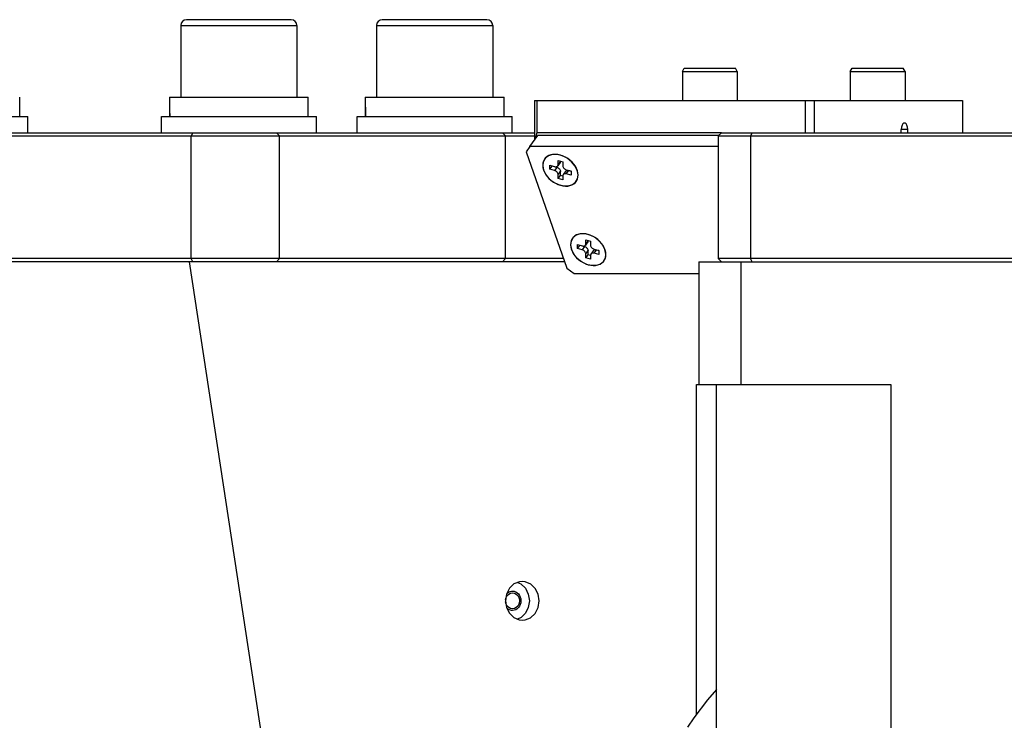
# Model space of a CAD drawing. Header units: millimetres. Extents: x 0 to 7560, y 0 to 5346.
# Tile 67 of 242: x 1458 to 1610, y 3124 to 3233. Entities that reach past the tile are written whole.
import ezdxf

# ---------------------------------------------------------------- set-up
doc = ezdxf.new("R2010")
doc.units = ezdxf.units.MM
for name, color, linetype in [('COVER_20230516_TEST_PBL1', 7, 'Continuous'), ('COVER_20230516_TEST_PBL173', 7, 'Continuous'), ('CSH-STLN-M12-45_PBL244', 7, 'Continuous'), ('CSH-STLN-M12-45_PBL254', 7, 'Continuous'), ('M2001303_PBL48', 7, 'Continuous'), ('M2001402_PBL226', 7, 'Continuous'), ('M2001601_STOPPER_PAD_PBL108', 7, 'Continuous'), ('M2100603_PBL171', 7, 'Continuous'), ('M2160302_BKT_RIB_PBL131', 7, 'Continuous'), ('MISUMI_SPWF12_PBL241', 7, 'Continuous'), ('MISUMI_SPWF12_PBL243', 7, 'Continuous'), ('MISUMI_SPWF12_PBL253', 7, 'Continuous'), ('MISUMI_SSLW12_PBL225', 7, 'Continuous'), ('MISUMI_SSLW12_PBL240', 7, 'Continuous'), ('MISUMI_SSLW12_PBL252', 7, 'Continuous'), ('P9140504_BOLT_PBL164', 7, 'Continuous'), ('P9140504_BOLT_PBL205', 7, 'Continuous'), ('P9140802_MACHINE_SCREW_PBL129', 7, 'Continuous'), ('P9140802_MACHINE_SCREW_PBL130', 7, 'Continuous')]:
    doc.layers.add(name, color=color, linetype=linetype)

# ---------------------------------------------------------------- blocks, each defined once
blk = doc.blocks.new('A$C86968656')
at = {"layer": 'COVER_20230516_TEST_PBL1', "color": 7}
for p, q in [((-191.44, 1077.9), (-208.56, 1190)), ((-130.05, 1119.92), (-130.05, 1171)), ((-130.05, 1171), (-129.7, 1171)), ((-157.47, 1140.46), (-158.32, 1140.11)), ((-157.03, 1140.5), (-157.47, 1140.46)), ((-156.57, 1140.45), (-157.03, 1140.5)), ((-155.72, 1140.09), (-156.57, 1140.45)), ((-159.01, 1139.44), (-159.47, 1138.54)), ((-158.32, 1140.11), (-159.01, 1139.44)), ((-157.78, 1140.33), (-157.24, 1140.11)), ((-157.24, 1140.11), (-156.55, 1139.44)), ((-156.55, 1139.44), (-156.09, 1138.54)), ((-155.04, 1139.43), (-155.72, 1140.09)), ((-154.59, 1138.53), (-155.04, 1139.43)), ((-159.47, 1138.54), (-159.63, 1137.5)), ((-159.63, 1137.5), (-159.47, 1136.47)), ((-156.09, 1138.54), (-155.93, 1137.5)), ((-155.93, 1137.5), (-156.09, 1136.47)), ((-154.43, 1137.5), (-154.59, 1138.53)), ((-154.59, 1136.46), (-154.43, 1137.5)), ((-159.47, 1136.47), (-159.02, 1135.57)), ((-156.09, 1136.47), (-156.54, 1135.57)), ((-155.05, 1135.56), (-154.59, 1136.46)), ((-159.02, 1135.57), (-158.34, 1134.91)), ((-158.34, 1134.91), (-157.49, 1134.55)), ((-157.22, 1134.91), (-157.78, 1134.67)), ((-157.49, 1134.55), (-157.03, 1134.5)), ((-156.54, 1135.57), (-157.22, 1134.91)), ((-157.03, 1134.5), (-156.59, 1134.54)), ((-156.59, 1134.54), (-155.74, 1134.89)), ((-155.74, 1134.89), (-155.05, 1135.56))]:
    blk.add_line(p, q, dxfattribs=at)
at = {"layer": 'COVER_20230516_TEST_PBL173', "color": 7}
for p, q in [((-129.7, 1190), (-129.7, 1171)), ((-129.7, 1190), (-14.36, 1190)), ((-129.7, 1171), (-99.95, 1171)), ((-126.95, 1050), (-126.95, 1171)), ((-99.95, 1171), (-99.95, 1050))]:
    blk.add_line(p, q, dxfattribs=at)
at = {"layer": 'COVER_20230516_TEST_PBL173', "color": 2}
blk.add_line((-123.2, 1190), (-123.2, 1171), dxfattribs=at)
at = {"layer": 'CSH-STLN-M12-45_PBL244', "color": 7}
for p, q in [((-192.81, 1227.5), (-209.01, 1227.5)), ((-209.91, 1226.6), (-209.91, 1215.5)), ((-191.91, 1226.6), (-191.91, 1215.5))]:
    blk.add_line(p, q, dxfattribs=at)
at = {"layer": 'CSH-STLN-M12-45_PBL244', "color": 2}
blk.add_line((-209.91, 1226.6), (-191.91, 1226.6), dxfattribs=at)
at = {"layer": 'CSH-STLN-M12-45_PBL244', "color": 7}
for centre, start, end in [((-209.01, 1226.6), 90, 180), ((-192.81, 1226.6), 0, 90)]:
    blk.add_arc(centre, 0.9, start, end, dxfattribs=at)
at = {"layer": 'CSH-STLN-M12-45_PBL254', "color": 7}
for p, q in [((-162.5, 1227.5), (-178.7, 1227.5)), ((-179.6, 1226.6), (-179.6, 1215.5)), ((-161.6, 1226.6), (-161.6, 1215.5))]:
    blk.add_line(p, q, dxfattribs=at)
at = {"layer": 'CSH-STLN-M12-45_PBL254', "color": 2}
blk.add_line((-179.6, 1226.6), (-161.6, 1226.6), dxfattribs=at)
at = {"layer": 'CSH-STLN-M12-45_PBL254', "color": 7}
for centre, start, end in [((-178.7, 1226.6), 90, 180), ((-162.5, 1226.6), 0, 90)]:
    blk.add_arc(centre, 0.9, start, end, dxfattribs=at)
at = {"layer": 'M2001303_PBL48', "color": 7}
for p, q in [((-380, 1209.5), (-155.15, 1209.5)), ((-379.5, 1210), (-155.15, 1210)), ((-126.2, 1210), (-126.7, 1209.5)), ((-126.7, 1209.5), (-126.7, 1190.5)), ((-126.7, 1209.5), (250.52, 1209.5)), ((-126.2, 1210), (299, 1210)), ((-150.66, 1190.5), (-380, 1190.5)), ((-150.48, 1190), (-379.5, 1190)), ((-126.2, 1190), (-126.7, 1190.5)), ((254.65, 1190.5), (-126.7, 1190.5))]:
    blk.add_line(p, q, dxfattribs=at)
at = {"layer": 'M2001303_PBL48', "color": 2}
for p, q in [((-208.05, 1210), (-208.3, 1209.5)), ((-208.3, 1190.5), (-208.3, 1209.5)), ((-195.07, 1210), (-194.64, 1209.5)), ((-194.64, 1190.5), (-194.64, 1209.5)), ((-160.07, 1210), (-159.64, 1209.5)), ((-159.64, 1190.5), (-159.64, 1209.5)), ((-121.45, 1210), (-121.7, 1209.5)), ((-121.7, 1209.5), (-121.7, 1190.5)), ((-208.05, 1190), (-208.3, 1190.5)), ((-195.07, 1190), (-194.64, 1190.5)), ((-160.07, 1190), (-159.64, 1190.5)), ((-121.45, 1190), (-121.7, 1190.5))]:
    blk.add_line(p, q, dxfattribs=at)
at = {"layer": 'M2001402_PBL226', "color": 7}
for p, q in [((-155.15, 1215), (-155.15, 1208.88)), ((-155.15, 1215), (-88.85, 1215)), ((-154.79, 1215), (-154.79, 1210)), ((-113.22, 1215), (-113.22, 1210)), ((-111.85, 1215), (-111.85, 1210)), ((-88.85, 1215), (-88.85, 1210)), ((-98.32, 1210.84), (-98.35, 1210.5)), ((-98.23, 1211.14), (-98.32, 1210.84)), ((-98.1, 1211.37), (-98.23, 1211.14)), ((-97.94, 1211.48), (-98.1, 1211.37)), ((-97.85, 1211.5), (-97.94, 1211.48)), ((-97.76, 1211.48), (-97.85, 1211.5)), ((-97.6, 1211.37), (-97.76, 1211.48)), ((-97.47, 1211.14), (-97.6, 1211.37)), ((-97.38, 1210.84), (-97.47, 1211.14)), ((-97.35, 1210.5), (-97.38, 1210.84)), ((-154.79, 1210), (-155.03, 1209.05)), ((-126.2, 1210), (-154.79, 1210)), ((-98.35, 1210), (-98.35, 1210.5)), ((-97.35, 1210), (-97.35, 1210.5))]:
    blk.add_line(p, q, dxfattribs=at)
at = {"layer": 'M2001402_PBL226', "color": 2}
blk.add_line((-97.35, 1210.5), (-98.35, 1210.5), dxfattribs=at)
at = {"layer": 'M2001601_STOPPER_PAD_PBL108', "color": 7}
for p, q in [((-155.87, 1207.87), (-154.64, 1209.59)), ((-126.61, 1209.59), (-154.64, 1209.59)), ((-155.87, 1207.87), (-156.45, 1207.05)), ((-126.7, 1207.87), (-155.87, 1207.87)), ((-156.45, 1207.05), (-150.14, 1189.03)), ((-153.47, 1206.04), (-153.77, 1205.51)), ((-152.98, 1206.42), (-153.47, 1206.04)), ((-152.34, 1206.62), (-152.98, 1206.42)), ((-151.6, 1206.62), (-152.34, 1206.62)), ((-150.82, 1206.42), (-151.6, 1206.62)), ((-150.07, 1206.04), (-150.82, 1206.42)), ((-149.4, 1205.51), (-150.07, 1206.04)), ((-153.77, 1205.51), (-153.85, 1204.88)), ((-153.85, 1204.88), (-153.72, 1204.18)), ((-148.87, 1204.88), (-149.4, 1205.51)), ((-148.52, 1204.18), (-148.87, 1204.88)), ((-153.72, 1204.18), (-153.37, 1203.49)), ((-153.37, 1203.49), (-152.84, 1202.85)), ((-148.38, 1203.49), (-148.52, 1204.18)), ((-148.47, 1202.85), (-148.38, 1203.49)), ((-152.84, 1202.85), (-152.17, 1202.33)), ((-152.17, 1202.33), (-151.41, 1201.95)), ((-151.41, 1201.95), (-150.64, 1201.75)), ((-150.64, 1201.75), (-149.9, 1201.75)), ((-149.9, 1201.75), (-149.26, 1201.95)), ((-149.26, 1201.95), (-148.77, 1202.33)), ((-148.77, 1202.33), (-148.47, 1202.85)), ((-149.17, 1193.75), (-149.47, 1193.22)), ((-148.68, 1194.13), (-149.17, 1193.75)), ((-148.04, 1194.33), (-148.68, 1194.13)), ((-147.3, 1194.33), (-148.04, 1194.33)), ((-146.52, 1194.13), (-147.3, 1194.33)), ((-145.76, 1193.75), (-146.52, 1194.13)), ((-145.1, 1193.22), (-145.76, 1193.75)), ((-149.47, 1193.22), (-149.55, 1192.59)), ((-149.55, 1192.59), (-149.41, 1191.9)), ((-144.57, 1192.59), (-145.1, 1193.22)), ((-144.22, 1191.9), (-144.57, 1192.59)), ((-149.41, 1191.9), (-149.07, 1191.2)), ((-149.07, 1191.2), (-148.54, 1190.57)), ((-144.08, 1191.2), (-144.22, 1191.9)), ((-144.16, 1190.57), (-144.08, 1191.2)), ((-148.54, 1190.57), (-147.87, 1190.04)), ((-147.87, 1190.04), (-147.11, 1189.66)), ((-147.11, 1189.66), (-146.33, 1189.46)), ((-146.33, 1189.46), (-145.59, 1189.46)), ((-145.59, 1189.46), (-144.95, 1189.66)), ((-144.95, 1189.66), (-144.46, 1190.04)), ((-144.46, 1190.04), (-144.16, 1190.57)), ((-150.14, 1189.03), (-148.99, 1188.21)), ((-148.99, 1188.21), (-129.7, 1188.21))]:
    blk.add_line(p, q, dxfattribs=at)
at = {"layer": 'M2100603_PBL171', "color": 7}
for p, q in [((-126.95, 1123.75), (-128.37, 1122.16)), ((-128.37, 1122.16), (-130.44, 1119.4)), ((-130.44, 1119.4), (-131.46, 1117.92))]:
    blk.add_line(p, q, dxfattribs=at)
at = {"layer": 'M2160302_BKT_RIB_PBL131', "color": 134}
for points in [[(-159.47, 1138.54), (-159.34, 1138.67), (-159.2, 1138.79), (-159.04, 1138.88), (-158.88, 1138.95), (-158.71, 1138.99), (-158.53, 1139)], [(-158.53, 1139), (-158.28, 1138.97), (-158.04, 1138.89), (-157.81, 1138.75), (-157.61, 1138.56), (-157.45, 1138.33), (-157.33, 1138.08), (-157.26, 1137.8), (-157.23, 1137.5), (-157.26, 1137.21), (-157.33, 1136.93), (-157.45, 1136.67), (-157.61, 1136.44), (-157.81, 1136.25), (-158.03, 1136.12), (-158.27, 1136.03), (-158.53, 1136)], [(-158.53, 1136), (-158.7, 1136.01), (-158.87, 1136.05), (-159.03, 1136.12), (-159.19, 1136.21), (-159.33, 1136.32), (-159.47, 1136.46)]]:
    blk.add_lwpolyline(points, dxfattribs=at)
at = {"layer": 'M2160302_BKT_RIB_PBL131', "color": 7}
for points in [[(-159.6, 1137.68), (-159.52, 1138.02), (-159.35, 1138.32), (-159.12, 1138.55), (-158.84, 1138.7), (-158.53, 1138.75)], [(-158.53, 1138.75), (-158.23, 1138.7), (-157.95, 1138.55), (-157.71, 1138.32), (-157.55, 1138.02), (-157.46, 1137.68), (-157.46, 1137.32), (-157.55, 1136.98), (-157.71, 1136.68), (-157.95, 1136.45), (-158.23, 1136.3), (-158.53, 1136.25)], [(-158.53, 1136.25), (-158.84, 1136.3), (-159.12, 1136.45), (-159.35, 1136.68), (-159.52, 1136.98), (-159.6, 1137.32)]]:
    blk.add_lwpolyline(points, dxfattribs=at)
at = {"layer": 'MISUMI_SPWF12_PBL241', "color": 7}
for p in [(-257.6, 1212.5), (-233.6, 1210)]:
    blk.add_line(p, (-233.6, 1212.5), dxfattribs=at)
at = {"layer": 'MISUMI_SPWF12_PBL243', "color": 7}
for p, q in [((-212.91, 1210), (-212.91, 1212.5)), ((-212.91, 1212.5), (-188.91, 1212.5)), ((-188.91, 1210), (-188.91, 1212.5))]:
    blk.add_line(p, q, dxfattribs=at)
at = {"layer": 'MISUMI_SPWF12_PBL253', "color": 7}
for p, q in [((-182.6, 1210), (-182.6, 1212.5)), ((-182.6, 1212.5), (-158.6, 1212.5)), ((-158.6, 1210), (-158.6, 1212.5))]:
    blk.add_line(p, q, dxfattribs=at)
at = {"layer": 'MISUMI_SSLW12_PBL225', "color": 7}
blk.add_line((-234.85, 1212.5), (-234.85, 1215.5), dxfattribs=at)
at = {"layer": 'MISUMI_SSLW12_PBL240', "color": 7}
for p, q in [((-211.65, 1215.5), (-211.65, 1214.5)), ((-211.65, 1215.5), (-190.16, 1215.5)), ((-190.16, 1212.5), (-190.16, 1215.5)), ((-211.65, 1214.5), (-211.64, 1213.5)), ((-211.64, 1214), (-211.65, 1213.5)), ((-211.65, 1213.5), (-211.65, 1212.5)), ((-211.64, 1213.5), (-211.62, 1212.5))]:
    blk.add_line(p, q, dxfattribs=at)
at = {"layer": 'MISUMI_SSLW12_PBL252', "color": 7}
for p, q in [((-181.34, 1215.5), (-181.33, 1214.5)), ((-181.34, 1215.5), (-159.85, 1215.5)), ((-159.85, 1212.5), (-159.85, 1215.5)), ((-181.33, 1214.5), (-181.32, 1213.5)), ((-181.33, 1214), (-181.33, 1213.5)), ((-181.33, 1213.5), (-181.34, 1212.5)), ((-181.32, 1213.5), (-181.31, 1212.5))]:
    blk.add_line(p, q, dxfattribs=at)
at = {"layer": 'P9140504_BOLT_PBL164', "color": 7}
for p, q in [((-132.24, 1219.5), (-131.95, 1220)), ((-131.95, 1220), (-124.03, 1220)), ((-123.74, 1219.5), (-124.03, 1220)), ((-132.24, 1219.5), (-132.24, 1215)), ((-132.24, 1219.5), (-123.74, 1219.5)), ((-123.74, 1219.5), (-123.74, 1215))]:
    blk.add_line(p, q, dxfattribs=at)
at = {"layer": 'P9140504_BOLT_PBL205', "color": 7}
for p, q in [((-106.26, 1219.5), (-105.97, 1220)), ((-105.97, 1220), (-98.05, 1220)), ((-97.76, 1219.5), (-98.05, 1220)), ((-106.26, 1219.5), (-106.26, 1215)), ((-106.26, 1219.5), (-97.76, 1219.5)), ((-97.76, 1219.5), (-97.76, 1215))]:
    blk.add_line(p, q, dxfattribs=at)
at = {"layer": 'P9140802_MACHINE_SCREW_PBL129', "color": 7}
for p, q in [((-153.42, 1206.09), (-153.56, 1205.93)), ((-153.19, 1206.3), (-153.42, 1206.09)), ((-152.91, 1206.45), (-153.19, 1206.3)), ((-152.6, 1206.56), (-152.91, 1206.45)), ((-152.25, 1206.63), (-152.6, 1206.56)), ((-151.89, 1206.64), (-152.25, 1206.63)), ((-151.51, 1206.6), (-151.89, 1206.64)), ((-151.12, 1206.52), (-151.51, 1206.6)), ((-150.73, 1206.38), (-151.12, 1206.52)), ((-150.34, 1206.2), (-150.73, 1206.38)), ((-149.98, 1205.98), (-150.34, 1206.2)), ((-149.64, 1205.73), (-149.98, 1205.98)), ((-153.83, 1205.28), (-153.85, 1204.96)), ((-153.85, 1204.96), (-153.83, 1204.62)), ((-153.74, 1205.58), (-153.83, 1205.28)), ((-153.83, 1204.62), (-153.74, 1204.27)), ((-153.61, 1205.86), (-153.74, 1205.58)), ((-153.56, 1205.93), (-153.61, 1205.86)), ((-152.76, 1204.34), (-152.76, 1204.96)), ((-152.76, 1204.96), (-152.03, 1204.75)), ((-152.76, 1204.34), (-152.4, 1204.84)), ((-152.4, 1204.84), (-152.4, 1204.86)), ((-151.67, 1204.63), (-152.4, 1204.84)), ((-152.03, 1204.75), (-151.92, 1204.73)), ((-151.92, 1204.73), (-151.82, 1204.73)), ((-151.82, 1204.73), (-151.73, 1204.74)), ((-151.73, 1204.74), (-151.64, 1204.78)), ((-151.67, 1204.63), (-151.56, 1204.6)), ((-151.64, 1204.78), (-151.57, 1204.83)), ((-151.57, 1204.83), (-151.54, 1204.87)), ((-151.56, 1204.6), (-151.46, 1204.54)), ((-151.18, 1205.37), (-151.54, 1204.87)), ((-151.54, 1204.87), (-151.52, 1204.9)), ((-151.52, 1204.9), (-151.49, 1204.98)), ((-151.49, 1204.98), (-151.48, 1205.06)), ((-151.48, 1205.06), (-151.48, 1205.69)), ((-151.48, 1205.69), (-150.75, 1205.48)), ((-151.46, 1204.54), (-151.36, 1204.47)), ((-151.36, 1204.47), (-151.28, 1204.39)), ((-151.16, 1205.4), (-151.18, 1205.37)), ((-151.13, 1205.48), (-151.16, 1205.4)), ((-151.12, 1205.57), (-151.13, 1205.48)), ((-151.12, 1205.57), (-151.12, 1205.58)), ((-150.75, 1205.48), (-150.75, 1204.86)), ((-150.75, 1204.86), (-150.74, 1204.76)), ((-150.74, 1204.76), (-150.71, 1204.67)), ((-150.71, 1204.67), (-150.66, 1204.57)), ((-150.66, 1204.57), (-150.59, 1204.48)), ((-150.59, 1204.48), (-150.51, 1204.4)), ((-149.32, 1205.44), (-149.64, 1205.73)), ((-149.05, 1205.13), (-149.32, 1205.44)), ((-148.81, 1204.79), (-149.05, 1205.13)), ((-148.63, 1204.45), (-148.81, 1204.79)), ((-148.49, 1204.1), (-148.63, 1204.45)), ((-153.74, 1204.27), (-153.61, 1203.92)), ((-153.61, 1203.92), (-153.42, 1203.57)), ((-153.42, 1203.57), (-153.19, 1203.24)), ((-153.19, 1203.24), (-152.91, 1202.93)), ((-152.91, 1202.93), (-152.6, 1202.64)), ((-152.03, 1204.13), (-152.76, 1204.34)), ((-151.92, 1204.09), (-152.03, 1204.13)), ((-151.82, 1204.04), (-151.92, 1204.09)), ((-151.73, 1203.97), (-151.82, 1204.04)), ((-151.64, 1203.88), (-151.73, 1203.97)), ((-151.57, 1203.79), (-151.64, 1203.88)), ((-151.52, 1203.7), (-151.57, 1203.79)), ((-151.49, 1203.6), (-151.52, 1203.7)), ((-151.48, 1203.51), (-151.49, 1203.6)), ((-151.48, 1202.89), (-151.48, 1203.51)), ((-151.48, 1202.89), (-151.12, 1203.39)), ((-151.28, 1204.39), (-151.21, 1204.3)), ((-151.21, 1204.3), (-151.16, 1204.2)), ((-151.16, 1204.2), (-151.13, 1204.11)), ((-151.13, 1204.11), (-151.12, 1204.01)), ((-151.12, 1203.39), (-151.12, 1204.01)), ((-150.75, 1203.29), (-151.12, 1203.39)), ((-150.74, 1203.39), (-150.75, 1203.3)), ((-150.75, 1203.3), (-150.75, 1202.68)), ((-150.71, 1203.47), (-150.74, 1203.39)), ((-150.69, 1203.5), (-150.71, 1203.47)), ((-150.33, 1204), (-150.69, 1203.5)), ((-150.66, 1203.54), (-150.69, 1203.5)), ((-150.59, 1203.59), (-150.66, 1203.54)), ((-150.51, 1203.62), (-150.59, 1203.59)), ((-150.51, 1204.4), (-150.41, 1204.33)), ((-150.41, 1203.64), (-150.51, 1203.62)), ((-150.41, 1204.33), (-150.31, 1204.28)), ((-150.31, 1203.64), (-150.41, 1203.64)), ((-150.33, 1204), (-150.3, 1204.04)), ((-150.31, 1204.28), (-150.21, 1204.24)), ((-150.21, 1203.61), (-150.31, 1203.64)), ((-150.3, 1204.04), (-150.23, 1204.09)), ((-150.23, 1204.09), (-150.15, 1204.13)), ((-150.21, 1204.24), (-149.48, 1204.03)), ((-149.48, 1203.41), (-150.21, 1203.61)), ((-150.15, 1204.13), (-150.05, 1204.14)), ((-150.05, 1204.14), (-149.95, 1204.14)), ((-149.95, 1204.14), (-149.84, 1204.12)), ((-149.48, 1204.02), (-149.84, 1204.12)), ((-149.48, 1204.03), (-149.48, 1203.41)), ((-148.41, 1203.75), (-148.49, 1204.1)), ((-148.49, 1202.78), (-148.41, 1203.09)), ((-148.38, 1203.41), (-148.41, 1203.75)), ((-148.41, 1203.09), (-148.38, 1203.41)), ((-152.6, 1202.64), (-152.26, 1202.38)), ((-152.26, 1202.38), (-151.89, 1202.16)), ((-151.89, 1202.16), (-151.51, 1201.98)), ((-151.51, 1201.98), (-151.12, 1201.85)), ((-150.75, 1202.68), (-151.48, 1202.89)), ((-151.12, 1201.85), (-150.73, 1201.76)), ((-150.73, 1201.76), (-150.35, 1201.73)), ((-150.35, 1201.73), (-149.98, 1201.74)), ((-149.98, 1201.74), (-149.64, 1201.8)), ((-149.64, 1201.8), (-149.33, 1201.91)), ((-149.33, 1201.91), (-149.05, 1202.07)), ((-149.05, 1202.07), (-148.81, 1202.27)), ((-148.81, 1202.27), (-148.68, 1202.44)), ((-148.68, 1202.44), (-148.63, 1202.51)), ((-148.63, 1202.51), (-148.49, 1202.78))]:
    blk.add_line(p, q, dxfattribs=at)
at = {"layer": 'P9140802_MACHINE_SCREW_PBL129', "color": 2}
for p, q in [((-151.67, 1204.63), (-152.03, 1204.13)), ((-151.12, 1205.57), (-151.48, 1205.06)), ((-151.48, 1203.51), (-151.12, 1204.01)), ((-150.21, 1203.61), (-149.84, 1204.12))]:
    blk.add_line(p, q, dxfattribs=at)
at = {"layer": 'P9140802_MACHINE_SCREW_PBL130', "color": 7}
for p, q in [((-149.12, 1193.81), (-149.26, 1193.64)), ((-148.88, 1194.01), (-149.12, 1193.81)), ((-148.61, 1194.17), (-148.88, 1194.01)), ((-148.29, 1194.28), (-148.61, 1194.17)), ((-147.95, 1194.34), (-148.29, 1194.28)), ((-147.59, 1194.35), (-147.95, 1194.34)), ((-147.21, 1194.32), (-147.59, 1194.35)), ((-146.82, 1194.23), (-147.21, 1194.32)), ((-146.43, 1194.1), (-146.82, 1194.23)), ((-146.04, 1193.92), (-146.43, 1194.1)), ((-145.68, 1193.7), (-146.04, 1193.92)), ((-149.52, 1192.99), (-149.55, 1192.67)), ((-149.55, 1192.67), (-149.52, 1192.33)), ((-149.44, 1193.3), (-149.52, 1192.99)), ((-149.52, 1192.33), (-149.44, 1191.98)), ((-149.3, 1193.57), (-149.44, 1193.3)), ((-149.26, 1193.64), (-149.3, 1193.57)), ((-148.46, 1192.05), (-148.46, 1192.67)), ((-148.46, 1192.67), (-147.73, 1192.46)), ((-148.46, 1192.05), (-148.1, 1192.55)), ((-148.1, 1192.55), (-148.1, 1192.57)), ((-147.37, 1192.35), (-148.1, 1192.55)), ((-147.73, 1192.46), (-147.62, 1192.44)), ((-147.62, 1192.44), (-147.52, 1192.44)), ((-147.52, 1192.44), (-147.42, 1192.46)), ((-147.42, 1192.46), (-147.34, 1192.49)), ((-147.37, 1192.35), (-147.26, 1192.31)), ((-147.34, 1192.49), (-147.27, 1192.54)), ((-147.27, 1192.54), (-147.24, 1192.58)), ((-147.26, 1192.31), (-147.16, 1192.25)), ((-146.88, 1193.09), (-147.24, 1192.58)), ((-147.24, 1192.58), (-147.22, 1192.61)), ((-147.22, 1192.61), (-147.19, 1192.69)), ((-147.19, 1192.69), (-147.18, 1192.78)), ((-147.18, 1192.78), (-147.18, 1193.4)), ((-147.18, 1193.4), (-146.45, 1193.19)), ((-147.16, 1192.25), (-147.06, 1192.18)), ((-146.86, 1193.11), (-146.88, 1193.09)), ((-146.83, 1193.19), (-146.86, 1193.11)), ((-146.82, 1193.28), (-146.83, 1193.19)), ((-146.82, 1193.28), (-146.82, 1193.3)), ((-146.45, 1193.19), (-146.45, 1192.57)), ((-146.45, 1192.57), (-146.44, 1192.48)), ((-146.44, 1192.48), (-146.41, 1192.38)), ((-146.41, 1192.38), (-146.36, 1192.29)), ((-146.36, 1192.29), (-146.29, 1192.2)), ((-145.33, 1193.44), (-145.68, 1193.7)), ((-145.02, 1193.15), (-145.33, 1193.44)), ((-144.75, 1192.84), (-145.02, 1193.15)), ((-144.51, 1192.51), (-144.75, 1192.84)), ((-144.33, 1192.16), (-144.51, 1192.51)), ((-149.44, 1191.98), (-149.31, 1191.63)), ((-149.31, 1191.63), (-149.12, 1191.29)), ((-149.12, 1191.29), (-148.89, 1190.95)), ((-148.89, 1190.95), (-148.61, 1190.64)), ((-147.73, 1191.84), (-148.46, 1192.05)), ((-147.62, 1191.8), (-147.73, 1191.84)), ((-147.52, 1191.75), (-147.62, 1191.8)), ((-147.42, 1191.68), (-147.52, 1191.75)), ((-147.34, 1191.6), (-147.42, 1191.68)), ((-147.27, 1191.51), (-147.34, 1191.6)), ((-147.22, 1191.41), (-147.27, 1191.51)), ((-147.19, 1191.32), (-147.22, 1191.41)), ((-147.18, 1191.22), (-147.19, 1191.32)), ((-147.18, 1190.6), (-147.18, 1191.22)), ((-147.18, 1190.6), (-146.82, 1191.1)), ((-147.06, 1192.18), (-146.98, 1192.1)), ((-146.98, 1192.1), (-146.91, 1192.01)), ((-146.91, 1192.01), (-146.86, 1191.92)), ((-146.86, 1191.92), (-146.83, 1191.82)), ((-146.83, 1191.82), (-146.82, 1191.73)), ((-146.82, 1191.1), (-146.82, 1191.73)), ((-146.45, 1191), (-146.82, 1191.1)), ((-146.44, 1191.1), (-146.45, 1191.02)), ((-146.45, 1191.02), (-146.45, 1190.39)), ((-146.41, 1191.18), (-146.44, 1191.1)), ((-146.39, 1191.21), (-146.41, 1191.18)), ((-146.03, 1191.71), (-146.39, 1191.21)), ((-146.36, 1191.25), (-146.39, 1191.21)), ((-146.29, 1191.3), (-146.36, 1191.25)), ((-146.29, 1192.2), (-146.21, 1192.11)), ((-146.21, 1191.33), (-146.29, 1191.3)), ((-146.21, 1192.11), (-146.11, 1192.04)), ((-146.11, 1191.35), (-146.21, 1191.33)), ((-146.11, 1192.04), (-146.01, 1191.99)), ((-146.01, 1191.35), (-146.11, 1191.35)), ((-146.03, 1191.71), (-146, 1191.75)), ((-146.01, 1191.99), (-145.9, 1191.95)), ((-145.9, 1191.33), (-146.01, 1191.35)), ((-146, 1191.75), (-145.93, 1191.81)), ((-145.93, 1191.81), (-145.85, 1191.84)), ((-145.9, 1191.95), (-145.17, 1191.74)), ((-145.17, 1191.12), (-145.9, 1191.33)), ((-145.85, 1191.84), (-145.75, 1191.86)), ((-145.75, 1191.86), (-145.65, 1191.85)), ((-145.65, 1191.85), (-145.54, 1191.83)), ((-145.17, 1191.73), (-145.54, 1191.83)), ((-145.17, 1191.74), (-145.17, 1191.12)), ((-144.19, 1191.81), (-144.33, 1192.16)), ((-144.11, 1191.46), (-144.19, 1191.81)), ((-144.19, 1190.5), (-144.11, 1190.8)), ((-144.08, 1191.12), (-144.11, 1191.46)), ((-144.11, 1190.8), (-144.08, 1191.12)), ((-148.61, 1190.64), (-148.3, 1190.35)), ((-148.3, 1190.35), (-147.96, 1190.1)), ((-147.96, 1190.1), (-147.59, 1189.88)), ((-147.59, 1189.88), (-147.21, 1189.7)), ((-147.21, 1189.7), (-146.82, 1189.56)), ((-146.45, 1190.39), (-147.18, 1190.6)), ((-146.82, 1189.56), (-146.43, 1189.48)), ((-146.43, 1189.48), (-146.04, 1189.44)), ((-146.04, 1189.44), (-145.68, 1189.45)), ((-145.68, 1189.45), (-145.34, 1189.52)), ((-145.34, 1189.52), (-145.02, 1189.63)), ((-145.02, 1189.63), (-144.75, 1189.78)), ((-144.75, 1189.78), (-144.51, 1189.99)), ((-144.51, 1189.99), (-144.37, 1190.15)), ((-144.37, 1190.15), (-144.33, 1190.22)), ((-144.33, 1190.22), (-144.19, 1190.5))]:
    blk.add_line(p, q, dxfattribs=at)
at = {"layer": 'P9140802_MACHINE_SCREW_PBL130', "color": 2}
for p, q in [((-147.37, 1192.35), (-147.73, 1191.84)), ((-146.82, 1193.28), (-147.18, 1192.78)), ((-147.18, 1191.22), (-146.82, 1191.73)), ((-145.9, 1191.33), (-145.54, 1191.83))]:
    blk.add_line(p, q, dxfattribs=at)

msp = doc.modelspace()

# ---------------------------------------------------------------- block references
at = {"ltscale": 0.3}
msp.add_blockref('A$C86968656', (1692.687, 2005.505), dxfattribs=at)

doc.saveas('drawing.dxf')
